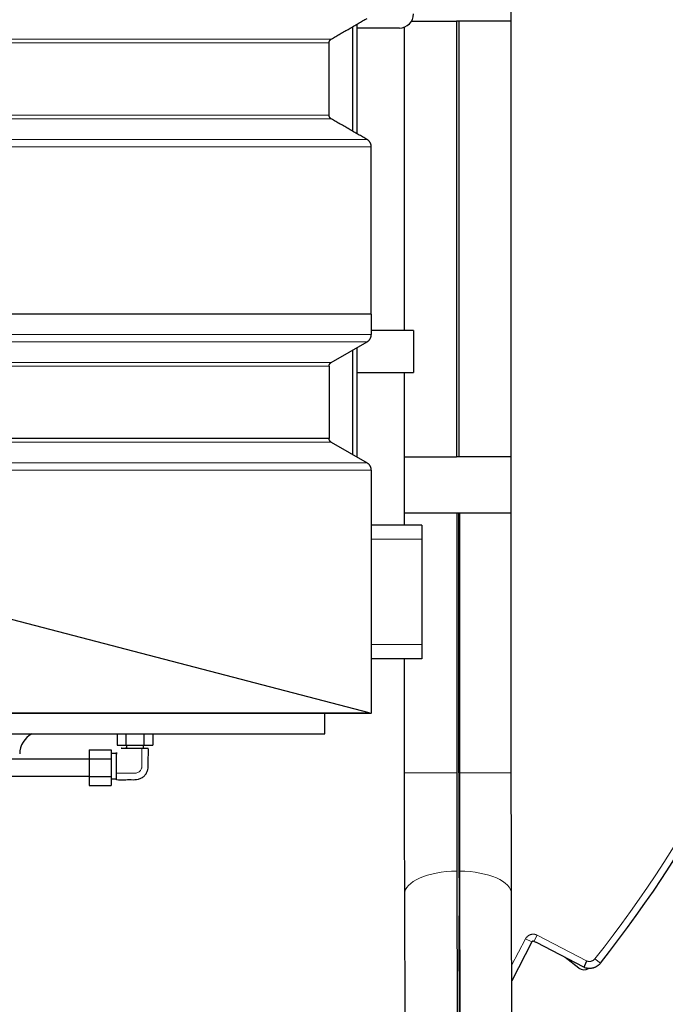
# Model space of a CAD drawing. Header units: inches. Extents: x 0 to 23760, y -13 to 16800.
# Tile 148 of 204: x 12297 to 12755, y 13133 to 13834. Entities that reach past the tile are written whole.
import ezdxf

# ---------------------------------------------------------------- set-up
doc = ezdxf.new("R2010")
doc.units = ezdxf.units.IN
doc.layers.add('254', color=7, linetype='Continuous', true_color=0xffffff)
doc.styles.add('latin_extended', font='simplex.shx')
doc.dimstyles.get("Standard").update_dxf_attribs({"dimtxt": 0.18, "dimasz": 0.18, "dimexe": 0.18, "dimexo": 0.0625, "dimgap": 0.09, "dimtad": 0, "dimtih": 1, "dimtoh": 1, "dimdec": 4, "dimzin": 0, "dimdsep": 46, "dimtxsty": 'Standard', "dimcen": 0.09, "dimadec": 0, "dimazin": 0, "dimtfac": 1, "dimtdec": 4, "dimtofl": 0, "dimtmove": 0, "dimatfit": 3, "dimfxl": 1, "dimtolj": 1, "dimtzin": 0, "dimarcsym": 0})

# ---------------------------------------------------------------- blocks, each defined once
blk = doc.blocks.new('_U16')
at = {"layer": '254', "color": 3, "linetype": 'Continuous', "lineweight": 13, "transparency": 16777216}
for p, q in [((11830, 15199.8), (13469.41, 15199.8)), ((13429.41, 15059.8), (13429.41, 11664.57)), ((11518.41, 11524.57), (13469.41, 11524.57))]:
    blk.add_line(p, q, dxfattribs=at)
at = {"layer": '254', "color": 3, "transparency": 16777216}
for points in [[(13452.74, 15059.8), (13406.07, 15059.8), (13429.41, 15199.8)], [(13406.07, 11664.57), (13452.74, 11664.57), (13429.41, 11524.57)]]:
    blk.add_solid(points, dxfattribs=at)
at = {"layer": 'Defpoints', "color": 0, "transparency": 16777216}
for p in [(11790, 15199.8), (11478.41, 11524.57), (13429.41, 11524.57)]:
    blk.add_point(p, dxfattribs=at)
at = {"layer": '254', "color": 2, "lineweight": 13, "transparency": 16777216, "insert": (13219.41, 13115.52), "char_height": 140, "attachment_point": 1, "rotation": 90, "style": 'latin_extended'}
blk.add_mtext('\\A1;3675', dxfattribs=at)

msp = doc.modelspace()

# ---------------------------------------------------------------- linework, layer by layer
at = {"layer": '254', "color": 2, "linetype": 'Continuous', "lineweight": 25}
for p, q in [((12645.91, 13832.567), (12645.91, 13872.567)), ((12536.406, 13752.347), (12536.406, 13830.398)), ((12575.066, 13832.567), (12606.91, 13832.567)), ((12608.91, 13832.567), (12606.91, 13832.567)), ((12606.91, 13832.567), (12606.91, 13522.567)), ((12608.91, 13522.567), (12608.91, 13832.567)), ((12645.96, 13832.567), (12608.91, 13832.567)), ((12645.96, 13522.567), (12645.96, 13832.567)), ((12533.406, 13754.084), (12533.406, 13828.67)), ((12566.406, 13827.567), (12536.406, 13827.567)), ((12569.86, 13828.179), (12569.86, 13612.569)), ((12516.444, 13765.611), (12516.444, 13817.146)), ((12546.444, 13624.153), (12546.444, 13609.658)), ((12576.406, 13612.567), (12546.444, 13612.567)), ((12576.406, 13612.567), (12576.406, 13582.567)), ((12517.944, 13589.745), (12543.444, 13604.467)), ((12533.406, 13524.09), (12533.406, 13598.677)), ((12536.406, 13522.358), (12536.406, 13600.409)), ((12516.444, 13587.146), (12516.444, 13535.611)), ((12536.406, 13582.567), (12576.406, 13582.567)), ((12569.86, 13582.571), (12569.86, 13522.567)), ((12516.444, 13535.611), (12189.7, 13535.611)), ((12517.944, 13533.013), (12543.444, 13518.29)), ((12569.86, 13522.567), (12606.91, 13522.567)), ((12569.91, 13522.567), (12569.91, 13482.567)), ((12608.91, 13522.567), (12606.91, 13522.567)), ((12645.96, 13522.567), (12608.91, 13522.567)), ((12645.91, 13482.567), (12645.91, 13522.567)), ((12546.444, 13513.094), (12546.444, 13340.282)), ((12607.117, 13482.567), (12569.86, 13482.567)), ((12569.86, 13482.567), (12569.86, 13474.067)), ((12609.117, 13482.567), (12607.117, 13482.567)), ((12607.117, 13482.567), (12607.117, 13297.904)), ((12608.704, 13482.567), (12608.704, 13297.904)), ((12608.715, 13297.904), (12608.715, 13482.567)), ((12609.106, 13482.567), (12609.106, 13297.904)), ((12645.96, 13482.567), (12609.117, 13482.567)), ((12609.117, 13297.904), (12609.117, 13482.567)), ((12609.117, 13482.567), (12609.117, 13482.567)), ((12645.96, 13297.904), (12645.96, 13482.567)), ((12582.406, 13474.067), (12546.444, 13474.067)), ((12582.406, 13474.067), (12582.406, 13464.067)), ((12582.406, 13464.067), (12582.406, 13389.067)), ((12544.916, 13340.6), (12204.314, 13429.536)), ((12582.406, 13389.067), (12582.406, 13379.067)), ((12582.406, 13379.067), (12546.444, 13379.067)), ((12569.86, 13379.069), (12569.86, 13297.904)), ((12546.444, 13340.067), (11651.41, 13340.067)), ((12513.41, 13325.567), (12513.41, 13340.073)), ((12546.444, 13340.067), (12546.444, 13340.282)), ((10443.41, 13325.567), (12513.41, 13325.567)), ((12365.709, 13325.567), (12365.709, 13317.567)), ((12372.06, 13325.567), (12372.06, 13317.567)), ((12384.761, 13325.567), (12384.761, 13317.567)), ((12391.112, 13325.567), (12391.112, 13317.567)), ((12345.91, 13314.269), (12345.91, 13307.918)), ((12345.91, 13314.269), (12361.41, 13314.269)), ((12361.41, 13314.269), (12361.41, 13307.918)), ((12365.41, 13311.567), (12361.41, 13311.567)), ((12365.41, 13293.567), (12365.41, 13311.567)), ((12365.709, 13317.567), (12372.06, 13317.567)), ((12372.06, 13317.567), (12384.761, 13317.567)), ((12372.41, 13317.567), (12372.41, 13315.567)), ((12377.594, 13315.567), (12379.977, 13315.567)), ((12384.41, 13315.567), (12384.41, 13317.567)), ((12384.761, 13317.567), (12391.112, 13317.567)), ((12345.91, 13307.567), (12010.91, 13307.567)), ((12345.91, 13307.918), (12345.91, 13295.216)), ((12345.91, 13307.918), (12361.41, 13307.918)), ((12361.41, 13307.918), (12361.41, 13295.216)), ((12010.91, 13295.567), (12345.91, 13295.567)), ((12345.91, 13295.216), (12361.41, 13295.216)), ((12345.91, 13295.216), (12345.91, 13288.865)), ((12361.41, 13295.216), (12361.41, 13288.865)), ((12361.41, 13293.567), (12365.41, 13293.567)), ((12345.91, 13288.865), (12361.41, 13288.865)), ((12607.203, 13228.064), (12607.991, 12924.874)), ((12609.991, 12924.874), (12609.203, 13228.064)), ((12609.193, 13227.201), (12609.981, 12924.012)), ((12569.967, 13211.563), (12570.754, 12908.374)), ((12646.854, 12908.571), (12646.067, 13211.76)), ((12608.83, 13195.26), (12609.618, 12892.07)), ((12609.628, 12892.933), (12608.84, 13196.122)), ((12660.583, 13177.637), (12646.227, 13150.057)), ((12663.705, 13177.138), (12661.931, 13178.062)), ((12663.754, 13177.231), (12663.705, 13177.138)), ((12697.527, 13159.65), (12663.754, 13177.231)), ((12693.99, 13159.091), (12684.264, 13166.555))]:
    msp.add_line(p, q, dxfattribs=at)
at = {"layer": '254', "color": 110, "linetype": 'Continuous', "lineweight": 13}
for p, q in [((12516.444, 13817.146), (12018.693, 13817.146)), ((12517.944, 13819.745), (12019.095, 13819.745)), ((12516.444, 13765.611), (12018.693, 13765.611)), ((12517.945, 13763.013), (12019.095, 13763.013)), ((12543.444, 13748.29), (12025.927, 13748.29)), ((12546.444, 13743.094), (12026.731, 13743.094)), ((12546.444, 13609.658), (12181.35, 13609.658)), ((12543.444, 13604.467), (12190.882, 13604.467)), ((12517.944, 13589.745), (12183.93, 13589.745)), ((12516.444, 13587.146), (12188.468, 13587.146)), ((12517.944, 13533.013), (12186.845, 13533.013)), ((12543.444, 13518.29), (12194.782, 13518.29)), ((12198.204, 13513.094), (12546.444, 13513.094)), ((12582.406, 13464.067), (12546.444, 13464.067)), ((12582.406, 13389.067), (12546.444, 13389.067)), ((11651.41, 13340.6), (12544.916, 13340.6)), ((12607.117, 13297.904), (12569.86, 13297.904)), ((12645.96, 13297.904), (12609.117, 13297.904)), ((12646.198, 13160.83), (12656.148, 13179.945)), ((12656.148, 13179.945), (12660.583, 13177.637)), ((12664.24, 13182.497), (12661.931, 13178.062)), ((12664.24, 13182.497), (12699.472, 13164.156)), ((12709.299, 13162.561), (12705.375, 13165.659))]:
    msp.add_line(p, q, dxfattribs=at)
at = {"layer": '254', "color": 2, "linetype": 'Continuous', "lineweight": 25}
for centre, radius, start, end in [((12566.406, 13837.567), 10, 270, 0), ((12002.804, 13720.283), 900.105, 321.711747, 343.288253), ((12697.643, 13163.851), 6, 232.5, 303.082812)]:
    msp.add_arc(centre, radius, start, end, dxfattribs=at)
at = {"layer": '254', "color": 110, "linetype": 'Continuous', "lineweight": 13}
msp.add_arc((12002.804, 13720.283), 895.105, 321.711747, 343.288253, dxfattribs=at)
at = {"layer": '254', "color": 2, "linetype": 'Continuous', "lineweight": 25}
for centre, major_axis, ratio, start_param, end_param in [((12549.199, 13346.067), (-10.392, 0), 0.5773503, 1.1460635, 1.3024822), ((12312.519, 13311.315), (-11.327, 11.327), 0.9987828, 5.9714523, 7.0679745), ((12607.997, 13297.904), (0, -161.963), 0.0054347, 4.712389, 5.1582245), ((12609.997, 13297.904), (0, -238.037), 0.0054347, 4.712389, 5.1582245), ((12609.997, 13297.904), (0, 236.036), 0.0054347, 1.5707963, 2.0166319), ((12609.997, 13297.904), (0, -163.964), 0.0054347, 4.712389, 5.1582245), ((12609.997, 13297.904), (0, 161.963), 0.0054347, 1.5707963, 2.0166319)]:
    msp.add_ellipse(centre, major_axis=major_axis, ratio=ratio, start_param=start_param, end_param=end_param, dxfattribs=at)
at = {"layer": '254', "color": 110, "linetype": 'Continuous', "lineweight": 13}
for start_param, end_param in [(1.591057, 3.1415541), (6.2831468, 7.8216739)]:
    msp.add_ellipse((12608.017, 13211.662), major_axis=(38.05, 0.099), ratio=0.4312055, start_param=start_param, end_param=end_param, dxfattribs=at)
at = {"layer": '254', "color": 2, "linetype": 'Continuous', "lineweight": 25}
for points in [[(12517.944, 13819.745), (12530.694, 13827.106), (12543.444, 13834.467)], [(12543.444, 13748.29), (12530.694, 13755.651), (12517.945, 13763.013)], [(12546.444, 13624.153), (12546.444, 13683.624), (12546.444, 13743.094)]]:
    msp.add_open_spline(points, degree=2, dxfattribs=at)
for points, weights in [([(12516.444, 13817.146), (12516.444, 13818.879), (12517.944, 13819.745)], [1, 0.866025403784, 1]), ([(12517.945, 13763.013), (12516.445, 13763.879), (12516.444, 13765.611)], [1, 0.866025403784, 1]), ([(12546.444, 13743.094), (12546.444, 13746.558), (12543.444, 13748.29)], [1, 0.866025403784, 1]), ([(12543.444, 13604.467), (12546.441, 13606.197), (12546.444, 13609.658)], [1, 0.866133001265, 0.999784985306]), ([(12516.444, 13587.146), (12516.444, 13588.879), (12517.944, 13589.745)], [1, 0.866025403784, 1]), ([(12517.944, 13533.013), (12516.444, 13533.879), (12516.444, 13535.611)], [1, 0.86602540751, 1]), ([(12546.444, 13513.094), (12546.444, 13516.558), (12543.444, 13518.29)], [1, 0.866025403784, 1])]:
    msp.add_rational_spline(points, weights, degree=2, dxfattribs=at)
for points, degree, knots in [([(12546.444, 13624.153), (12498.343, 13624.153), (12450.243, 13624.153), (12354.041, 13624.153), (12305.941, 13624.153), (12217.888, 13624.153), (12177.935, 13624.153), (12137.983, 13624.153)], 3, [0, 0, 0, 0, 0.3532817, 0.3532817, 0.7065634, 0.7065634, 1, 1, 1, 1]), ([(12365.41, 13293.061), (12368.866, 13292.918), (12373.956, 13293.203), (12380.052, 13292.918), (12383.205, 13294.236), (12385.213, 13295.765), (12386.745, 13297.772), (12388.058, 13300.925), (12387.776, 13307.02), (12388.059, 13312.111), (12387.916, 13315.567)], 3, [0, 0, 0, 0, 0.2533578, 0.3777205, 0.4388564, 0.5000648, 0.5611132, 0.6222222, 0.7466422, 1, 1, 1, 1]), ([(12365.41, 13297.661), (12365.41, 13297.665), (12365.41, 13306.836), (12365.41, 13306.861), (12365.41, 13307.225), (12365.41, 13307.321), (12365.41, 13307.4), (12365.41, 13307.469), (12365.41, 13307.493), (12365.41, 13307.546), (12365.41, 13307.763), (12365.41, 13308.088), (12365.41, 13308.111), (12365.41, 13311.747), (12365.41, 13311.769), (12365.41, 13312.099), (12365.41, 13312.307), (12365.41, 13312.365), (12365.41, 13312.383), (12365.41, 13312.342), (12365.41, 13312.26), (12365.41, 13312.075), (12365.41, 13312.062), (12365.41, 13311.253)], 2, [0, 0, 0, 0.3348761, 0.4185951, 0.4185951, 0.4395249, 0.4395249, 0.4447573, 0.4473736, 0.4499898, 0.4604547, 0.5023142, 0.5023142, 0.6697522, 0.8371903, 0.8371903, 0.8790498, 0.8895147, 0.8921309, 0.8947471, 0.8999796, 0.9209093, 0.9209093, 1, 1, 1]), ([(12368.905, 13315.567), (12368.903, 13315.567), (12368.717, 13315.567), (12368.635, 13315.567), (12368.595, 13315.567), (12368.612, 13315.567), (12368.67, 13315.567), (12368.878, 13315.567), (12369.209, 13315.567), (12369.232, 13315.567), (12372.868, 13315.567), (12372.889, 13315.567), (12373.215, 13315.567), (12373.432, 13315.567), (12373.484, 13315.567), (12373.508, 13315.567), (12373.576, 13315.567), (12373.656, 13315.567), (12373.752, 13315.567), (12374.116, 13315.567), (12374.141, 13315.567), (12383.312, 13315.567), (12383.316, 13315.567)], 2, [0, 0, 0, 0.003939, 0.0265768, 0.0322362, 0.0350659, 0.0378956, 0.0492145, 0.09449, 0.09449, 0.275592, 0.456694, 0.456694, 0.5019695, 0.5132884, 0.5161181, 0.5189478, 0.5246073, 0.5246073, 0.547245, 0.547245, 0.637796, 1, 1, 1]), ([(12383.316, 13315.567), (12383.321, 13315.567), (12387.679, 13315.567), (12387.857, 13315.567)], 2, [0, 0, 0, 0.8421053, 1, 1, 1]), ([(12365.41, 13293.061), (12365.41, 13293.112), (12365.41, 13297.657), (12365.41, 13297.661)], 2, [0, 0, 0, 0.1927753, 1, 1, 1]), ([(12569.86, 13297.904), (12569.86, 13292.901), (12569.863, 13278.432), (12569.882, 13254.591), (12569.921, 13230.769), (12569.953, 13216.757), (12569.967, 13211.563)], 3, [0, 0, 0, 0, 0.1677802, 0.487345, 0.8071201, 1, 1, 1, 1]), ([(12646.067, 13211.76), (12646.055, 13216.263), (12646.024, 13229.518), (12645.985, 13252.484), (12645.964, 13276.973), (12645.96, 13292.158), (12645.96, 13297.904)], 3, [0, 0, 0, 0, 0.1677768, 0.4872702, 0.8070035, 1, 1, 1, 1]), ([(12661.931, 13178.062), (12661.873, 13178.092), (12661.812, 13178.116), (12661.733, 13178.139), (12661.717, 13178.144), (12661.685, 13178.151), (12661.637, 13178.161), (12661.556, 13178.172), (12661.491, 13178.175), (12661.442, 13178.174), (12661.426, 13178.174), (12661.393, 13178.172), (12661.376, 13178.17), (12661.295, 13178.161), (12661.231, 13178.148), (12661.138, 13178.118), (12661.107, 13178.107), (12661.062, 13178.088), (12661.047, 13178.081), (12661.017, 13178.066), (12661.003, 13178.059), (12660.931, 13178.02), (12660.878, 13177.983), (12660.802, 13177.92), (12660.778, 13177.897), (12660.732, 13177.85), (12660.711, 13177.826), (12660.65, 13177.75), (12660.614, 13177.695), (12660.583, 13177.637)], 3, [0, 0, 0, 0, 0.125, 0.125, 0.15625, 0.15625, 0.1875, 0.25, 0.3125, 0.3125, 0.34375, 0.34375, 0.375, 0.375, 0.5, 0.5, 0.5625, 0.5625, 0.59375, 0.59375, 0.625, 0.625, 0.75, 0.75, 0.8125, 0.8125, 0.875, 0.875, 1, 1, 1, 1]), ([(12699.472, 13164.156), (12699.468, 13164.148), (12699.465, 13164.14), (12699.459, 13164.128), (12699.458, 13164.124), (12699.454, 13164.116), (12699.445, 13164.095), (12699.422, 13164.041), (12699.372, 13163.926), (12699.33, 13163.828), (12699.246, 13163.633), (12699.134, 13163.375), (12699.024, 13163.12), (12698.916, 13162.868), (12698.861, 13162.742), (12698.794, 13162.587), (12698.781, 13162.556), (12698.754, 13162.495), (12698.715, 13162.403), (12698.676, 13162.312), (12698.599, 13162.133), (12698.498, 13161.901), (12698.355, 13161.568), (12698.264, 13161.357), (12698.208, 13161.229), (12698.198, 13161.204), (12698.176, 13161.154), (12698.144, 13161.079), (12698.112, 13161.007), (12698.051, 13160.865), (12697.974, 13160.685), (12697.868, 13160.441), (12697.805, 13160.294), (12697.768, 13160.208), (12697.761, 13160.192), (12697.746, 13160.158), (12697.725, 13160.11), (12697.706, 13160.064), (12697.668, 13159.977), (12697.622, 13159.87), (12697.585, 13159.785), (12697.553, 13159.71), (12697.539, 13159.677), (12697.527, 13159.65)], 3, [0, 0, 0, 0, 0.0039062, 0.0039062, 0.0058594, 0.0058594, 0.0078125, 0.015625, 0.03125, 0.0625, 0.0625, 0.125, 0.1875, 0.1875, 0.25, 0.25, 0.265625, 0.265625, 0.28125, 0.3125, 0.3125, 0.375, 0.4375, 0.5, 0.5, 0.515625, 0.515625, 0.53125, 0.5625, 0.5625, 0.625, 0.6875, 0.75, 0.75, 0.765625, 0.765625, 0.78125, 0.8125, 0.8125, 0.875, 0.9375, 0.9375, 1, 1, 1, 1]), ([(12698.172, 13159.315), (12698.171, 13159.315), (12698.165, 13159.318), (12698.15, 13159.326), (12698.144, 13159.329), (12698.132, 13159.335), (12698.128, 13159.337), (12698.12, 13159.342), (12698.115, 13159.344), (12698.091, 13159.357), (12698.068, 13159.369), (12698.029, 13159.389), (12698.015, 13159.396), (12697.987, 13159.411), (12697.972, 13159.419), (12697.926, 13159.443), (12697.893, 13159.459), (12697.826, 13159.495), (12697.791, 13159.513), (12697.719, 13159.55), (12697.682, 13159.57), (12697.624, 13159.599), (12697.605, 13159.609), (12697.566, 13159.63), (12697.547, 13159.64), (12697.527, 13159.65)], 3, [0, 0, 0, 0, 0.1162958, 0.1162958, 0.1794175, 0.1794175, 0.2109784, 0.2109784, 0.2425392, 0.2425392, 0.3687827, 0.3687827, 0.4319044, 0.4319044, 0.4950262, 0.4950262, 0.6212696, 0.6212696, 0.7475131, 0.7475131, 0.8737565, 0.8737565, 0.9368783, 0.9368783, 1, 1, 1, 1]), ([(12709.299, 13162.561), (12709.297, 13162.558), (12709.294, 13162.555), (12709.289, 13162.549), (12709.282, 13162.539), (12709.264, 13162.517), (12709.229, 13162.473), (12709.157, 13162.385), (12709.012, 13162.211), (12708.712, 13161.874), (12708.078, 13161.238), (12707.475, 13160.759), (12706.993, 13160.434), (12706.939, 13160.398), (12706.83, 13160.327), (12706.775, 13160.293), (12706.609, 13160.19), (12706.498, 13160.124), (12706.162, 13159.933), (12705.705, 13159.697), (12704.998, 13159.398), (12704.511, 13159.234), (12704.14, 13159.126), (12704.015, 13159.092), (12703.826, 13159.045), (12703.763, 13159.029), (12703.637, 13159), (12703.573, 13158.986), (12703.257, 13158.92), (12703.003, 13158.877), (12702.493, 13158.81), (12701.983, 13158.764), (12701.47, 13158.756), (12700.956, 13158.769), (12700.698, 13158.785), (12700.376, 13158.818), (12700.311, 13158.825), (12700.182, 13158.841), (12699.989, 13158.866), (12699.798, 13158.897), (12699.162, 13159.013), (12698.663, 13159.144), (12698.172, 13159.315)], 3, [0, 0, 0, 0, 0.0009766, 0.0009766, 0.0019531, 0.0039063, 0.0078125, 0.015625, 0.03125, 0.0625, 0.125, 0.25, 0.25, 0.265625, 0.265625, 0.28125, 0.28125, 0.3125, 0.3125, 0.375, 0.4375, 0.5, 0.5, 0.53125, 0.53125, 0.546875, 0.546875, 0.5625, 0.5625, 0.625, 0.625, 0.6875, 0.75, 0.75, 0.8125, 0.8125, 0.828125, 0.828125, 0.84375, 0.875, 0.875, 1, 1, 1, 1])]:
    msp.add_open_spline(points, degree=degree, knots=knots, dxfattribs=at)
at = {"layer": '254', "color": 110, "linetype": 'Continuous', "lineweight": 13}
for points, knots in [([(12383.316, 13315.567), (12383.316, 13313.841), (12383.316, 13310.39), (12383.316, 13306.507), (12383.316, 13304.026), (12383.316, 13303.16), (12383.317, 13302.654), (12383.313, 13302.306), (12383.28, 13301.876), (12383.019, 13300.517), (12382.363, 13299.377), (12380.889, 13298.253), (12379.931, 13297.857), (12379.102, 13297.698), (12378.671, 13297.665), (12378.324, 13297.66), (12377.818, 13297.661), (12376.951, 13297.661), (12374.471, 13297.661), (12370.588, 13297.661), (12367.136, 13297.661), (12365.41, 13297.661)], [0, 0, 0, 0, 0.125, 0.25, 0.28125, 0.3046875, 0.3125, 0.3203125, 0.34375, 0.375, 0.5, 0.5625, 0.625, 0.65625, 0.6796875, 0.6875, 0.6953125, 0.71875, 0.75, 0.875, 1, 1, 1, 1]), ([(12656.148, 13179.945), (12656.24, 13180.121), (12656.339, 13180.291), (12656.553, 13180.619), (12656.782, 13180.935), (12657.042, 13181.228), (12657.214, 13181.404), (12657.249, 13181.439), (12657.32, 13181.508), (12657.356, 13181.542), (12657.464, 13181.643), (12657.538, 13181.708), (12657.764, 13181.897), (12658.076, 13182.134), (12658.409, 13182.339), (12658.666, 13182.48), (12658.753, 13182.525), (12658.886, 13182.59), (12658.931, 13182.611), (12659.021, 13182.652), (12659.066, 13182.672), (12659.293, 13182.769), (12659.477, 13182.837), (12659.85, 13182.955), (12660.039, 13183.005), (12660.422, 13183.086), (12660.615, 13183.117), (12660.86, 13183.144), (12660.909, 13183.149), (12661.008, 13183.157), (12661.057, 13183.161), (12661.205, 13183.17), (12661.303, 13183.173), (12661.598, 13183.176), (12661.988, 13183.162), (12662.376, 13183.109), (12662.665, 13183.055), (12662.761, 13183.035), (12662.953, 13182.989), (12663.049, 13182.964), (12663.334, 13182.881), (12663.706, 13182.753), (12664.064, 13182.588), (12664.24, 13182.497)], [0, 0, 0, 0, 0.0625, 0.0625, 0.125, 0.1875, 0.1875, 0.203125, 0.203125, 0.21875, 0.21875, 0.25, 0.25, 0.3125, 0.375, 0.375, 0.40625, 0.40625, 0.421875, 0.421875, 0.4375, 0.4375, 0.5, 0.5, 0.5625, 0.5625, 0.625, 0.625, 0.640625, 0.640625, 0.65625, 0.65625, 0.6875, 0.6875, 0.75, 0.8125, 0.8125, 0.84375, 0.84375, 0.875, 0.875, 0.9375, 1, 1, 1, 1]), ([(12699.472, 13164.156), (12699.536, 13164.134), (12699.632, 13164.101), (12699.728, 13164.067), (12699.792, 13164.045), (12699.824, 13164.034), (12699.984, 13163.979), (12700.114, 13163.941), (12700.378, 13163.875), (12700.511, 13163.848), (12700.713, 13163.815), (12700.781, 13163.805), (12700.883, 13163.792), (12700.917, 13163.789), (12700.986, 13163.782), (12701.02, 13163.779), (12701.191, 13163.765), (12701.327, 13163.759), (12701.599, 13163.76), (12701.87, 13163.771), (12702.14, 13163.805), (12702.342, 13163.838), (12702.409, 13163.851), (12702.544, 13163.879), (12702.611, 13163.895), (12702.811, 13163.945), (12702.942, 13163.984), (12703.199, 13164.072), (12703.452, 13164.17), (12703.758, 13164.318), (12703.966, 13164.436), (12704.054, 13164.489), (12704.113, 13164.525), (12704.142, 13164.544), (12704.286, 13164.637), (12704.398, 13164.716), (12704.613, 13164.882), (12704.822, 13165.057), (12705.015, 13165.248), (12705.201, 13165.447), (12705.29, 13165.551), (12705.375, 13165.659)], [0, 0, 0, 0, 0.03125, 0.046875, 0.046875, 0.0625, 0.0625, 0.125, 0.125, 0.1875, 0.1875, 0.21875, 0.21875, 0.234375, 0.234375, 0.25, 0.25, 0.3125, 0.3125, 0.375, 0.4375, 0.4375, 0.46875, 0.46875, 0.5, 0.5, 0.5625, 0.5625, 0.625, 0.6875, 0.71875, 0.734375, 0.734375, 0.75, 0.75, 0.8125, 0.8125, 0.875, 0.9375, 0.9375, 1, 1, 1, 1])]:
    msp.add_open_spline(points, degree=3, knots=knots, dxfattribs=at)

# ---------------------------------------------------------------- dimensions: what is measured, and where the dimension line sits
at = {"layer": '254', "color": 2, "linetype": 'Continuous', "lineweight": 13}
dim = msp.add_linear_dim(base=(13429.405, 11524.567), p1=(11789.998, 15199.802), p2=(11478.415, 11524.567), angle=90, dimstyle='Standard', override={"dimscale": 40, "dimtxt": 3.5, "dimasz": 3.5, "dimexe": 1, "dimexo": 1, "dimgap": 1.75, "dimtad": 1, "dimtih": 0, "dimtoh": 0, "dimdec": 0, "dimlfac": 1, "dimzin": 8, "dimdsep": 46, "dimlunit": 2, "dimtxsty": 'latin_extended', "dimsah": 1, "dimse1": 0, "dimse2": 0, "dimsd1": 0, "dimsd2": 0, "dimclrd": 3, "dimclre": 3, "dimclrt": 2, "dimtol": 0, "dimtm": -0.1, "dimtfac": 0.714286, "dimtdec": 3, "dimtofl": 1, "dimtmove": 0, "dimtzin": 8, "dimlwd": 13, "dimlwe": 13}, dxfattribs=at)
dim.commit()
dim.dimension.update_dxf_attribs({"geometry": '_U16', "text_midpoint": (13429.405, 13362.184), "dimtype": 160})

doc.saveas('drawing.dxf')
